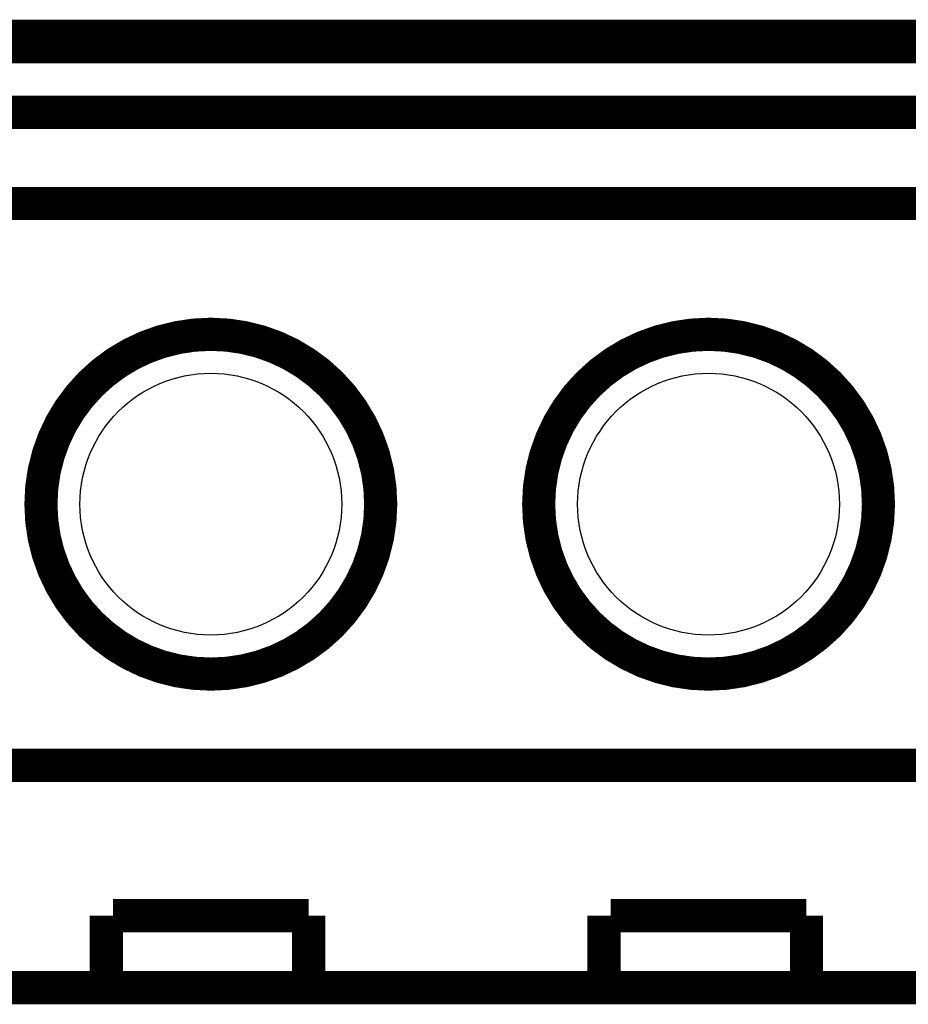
# Model space of a CAD drawing. Extents: x -0.05 to 0.95, y -0.15 to 2.1.
# Tile 35 of 38: x 0.32 to 0.59, y 1.81 to 2.1. Entities that reach past the tile are written whole.
import ezdxf

# ---------------------------------------------------------------- set-up
doc = ezdxf.new("R2010")
doc.units = 0
doc.layers.get('0').update_dxf_attribs({"linetype": 'CONTINUOUS'})
for name, color, linetype in [('PAC1811_CLICK_V100A_GKO', 5, 'CONTINUOUS'), ('PAC1811_CLICK_V100A_GTO', 14, 'CONTINUOUS'), ('PAC1811_CLICK_V100A_GTS', 12, 'CONTINUOUS')]:
    doc.layers.add(name, color=color, linetype=linetype)

# ---------------------------------------------------------------- blocks, each defined once
blk = doc.blocks.new('ROUND_16')
blk.add_circle((0, 0), 0.03945)

msp = doc.modelspace()

# ---------------------------------------------------------------- linework, layer by layer
at = {"layer": 'PAC1811_CLICK_V100A_GKO', "const_width": 0.006}
msp.add_lwpolyline([(0.16, 2.1), (0.74, 2.1)], dxfattribs=at)
at = {"layer": 'PAC1811_CLICK_V100A_GTO', "const_width": 0.01}
for points in [[(0.1508, 1.8113), (0.1508, 2.0948), (0.7492, 2.0948)], [(0.1508, 2.0751), (0.7492, 2.0751)], [(0.1508, 2.0476), (0.7492, 2.0476)], [(0.1508, 1.8783), (0.7492, 1.8783)], [(0.3435, 1.8113), (0.3435, 1.833)], [(0.3455, 1.833), (0.4045, 1.833)], [(0.4045, 1.8113), (0.4045, 1.833)], [(0.4935, 1.833), (0.4935, 1.8113)], [(0.4955, 1.833), (0.5545, 1.833)], [(0.5545, 1.8113), (0.5545, 1.833)], [(0.1508, 1.8113), (0.7492, 1.8113)]]:
    msp.add_lwpolyline(points, dxfattribs=at)
for points in [[(0.3238, 1.957, 1), (0.4262, 1.957, 1)], [(0.4738, 1.957, 1), (0.5762, 1.957, 1)]]:
    msp.add_lwpolyline(points, format="xyb", close=True, dxfattribs=at)

# ---------------------------------------------------------------- block references
at = {"layer": 'PAC1811_CLICK_V100A_GTS'}
for p in [(0.375, 1.957), (0.525, 1.957)]:
    msp.add_blockref('ROUND_16', p, dxfattribs=at)

doc.saveas('drawing.dxf')
